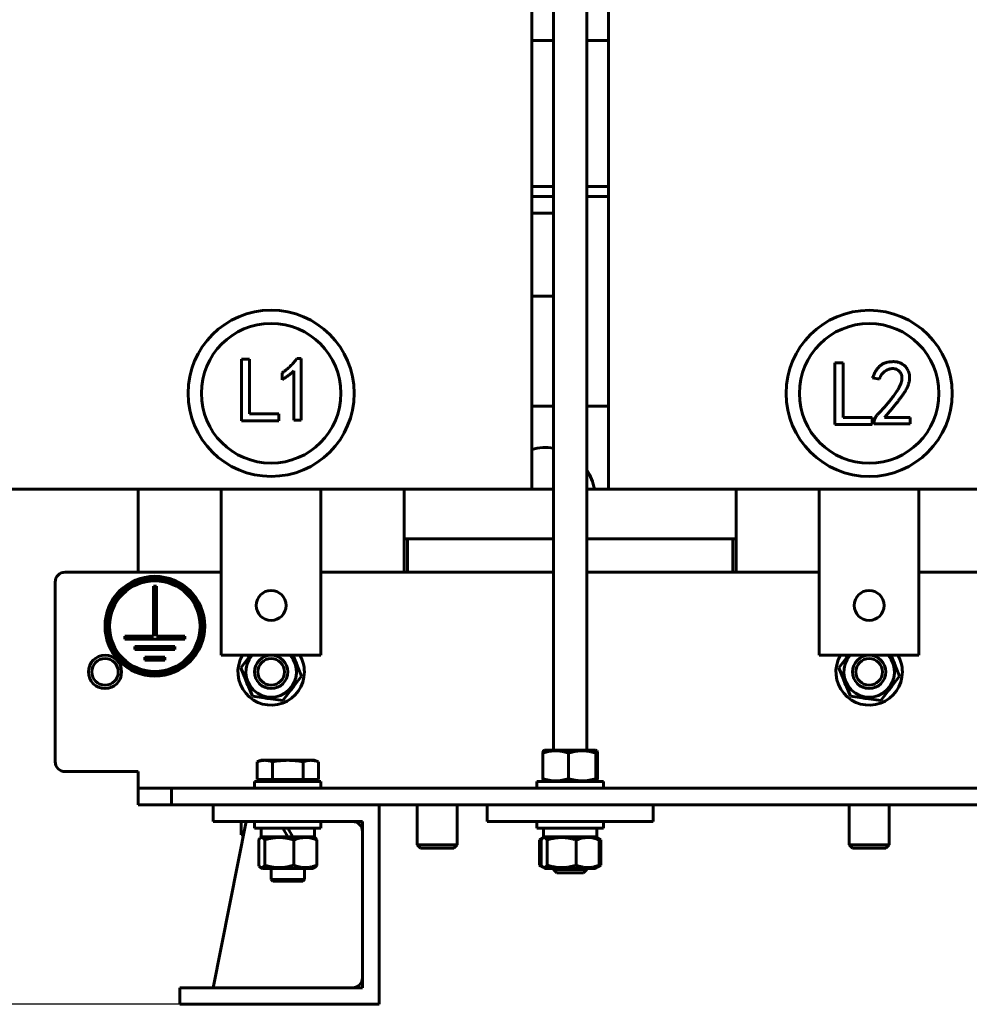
# Model space of a CAD drawing. Header units: millimetres. Extents: x 0 to 297, y 0 to 420.
# Tile 3 of 19: x 100 to 171, y 89 to 163. Entities that reach past the tile are written whole.
import ezdxf

# ---------------------------------------------------------------- set-up
doc = ezdxf.new("R2010")
doc.units = ezdxf.units.MM
doc.linetypes.add('K5LT_BASIC', pattern=[0])
doc.linetypes.add('K5LT_THIN', pattern=[0])
doc.layers.add('Системный слой', color=7, linetype='Continuous')
doc.styles.add('KDIMTEXTSTYLE', font='GOST_AU.SHX', dxfattribs={"width": 0.96, "oblique": 15, "height": 5})
doc.dimstyles.new('KDIMSTYLE (0.25)', dxfattribs={"dimtxt": 5, "dimasz": 1, "dimexe": 2, "dimexo": 0, "dimgap": 1, "dimtad": 1, "dimlfac": 4, "dimtxsty": 'KDIMTEXTSTYLE', "dimsah": 1, "dimcen": 0, "dimdle": 1, "dimadec": 0, "dimazin": 0, "dimtfac": 0.667, "dimtmove": 0, "dimatfit": 3, "dimfxl": 1, "dimtvp": 1, "dimtolj": 1, "dimtzin": 0, "dimarcsym": 0})

# ---------------------------------------------------------------- blocks, each defined once
blk = doc.blocks.new('U2')
at = {"layer": 'Системный слой', "color": 150, "linetype": 'K5LT_BASIC', "lineweight": 60, "true_color": 0x0080ff}
for p, q in [((102.967, 121.167), (114.717, 121.167)), ((122.217, 121.167), (139.717, 121.167)), ((142.217, 121.167), (159.717, 121.167)), ((167.217, 121.167), (184.717, 121.167)), ((187.217, 121.167), (204.717, 121.167)), ((212.217, 121.167), (223.967, 121.167))]:
    blk.add_line(p, q, dxfattribs=at)
blk = doc.blocks.new('U3')
at = {"layer": 'Системный слой', "color": 150, "linetype": 'K5LT_BASIC', "lineweight": 60, "true_color": 0x0080ff}
for p, q in [((110.967, 103.667), (114.092, 103.667)), ((126.592, 103.667), (200.342, 103.667)), ((212.842, 103.667), (215.967, 103.667))]:
    blk.add_line(p, q, dxfattribs=at)
blk = doc.blocks.new('U5')
at = {"layer": 'Системный слой', "color": 150, "linetype": 'K5LT_BASIC', "lineweight": 60, "true_color": 0x0080ff}
for p, q in [((143.078, 101.132), (143.145, 101.103)), ((143.145, 101.103), (143.211, 101.07)), ((143.211, 101.07), (143.277, 101.034))]:
    blk.add_line(p, q, dxfattribs=at)
blk = doc.blocks.new('U6')
at = {"layer": 'Системный слой', "color": 150, "linetype": 'K5LT_BASIC', "lineweight": 60, "true_color": 0x0080ff}
for p, q in [((138.723, 99.088), (138.658, 99.125)), ((138.789, 99.055), (138.723, 99.088)), ((138.856, 99.026), (138.789, 99.055))]:
    blk.add_line(p, q, dxfattribs=at)
blk = doc.blocks.new('U7')
at = {"layer": 'Системный слой', "color": 150, "linetype": 'K5LT_BASIC', "lineweight": 60, "true_color": 0x0080ff}
for p, q in [((143.145, 99.055), (143.078, 99.026)), ((143.211, 99.088), (143.145, 99.055)), ((143.277, 99.125), (143.211, 99.088))]:
    blk.add_line(p, q, dxfattribs=at)
blk = doc.blocks.new('U8')
at = {"layer": 'Системный слой', "color": 150, "linetype": 'K5LT_BASIC', "lineweight": 60, "true_color": 0x0080ff}
for p, q in [((138.658, 101.034), (138.724, 101.07)), ((138.724, 101.07), (138.79, 101.103)), ((138.79, 101.103), (138.856, 101.132))]:
    blk.add_line(p, q, dxfattribs=at)
blk = doc.blocks.new('U13')
at = {"layer": 'Системный слой', "color": 150, "linetype": 'K5LT_BASIC', "lineweight": 60, "true_color": 0x0080ff}
for p, q in [((118.467, 98.042), (119.717, 98.042)), ((119.717, 98.042), (120.967, 98.042))]:
    blk.add_line(p, q, dxfattribs=at)
blk = doc.blocks.new('U14')
at = {"layer": 'Системный слой', "color": 150, "linetype": 'K5LT_BASIC', "lineweight": 60, "true_color": 0x0080ff}
for p, q in [((119.717, 97.917), (118.592, 97.917)), ((120.842, 97.917), (119.717, 97.917))]:
    blk.add_line(p, q, dxfattribs=at)
blk = doc.blocks.new('U23')
at = {"layer": 'Системный слой', "color": 150, "linetype": 'K5LT_BASIC', "lineweight": 60, "true_color": 0x0080ff}
for p, q in [((119.717, 101.267), (117.705, 101.267)), ((121.73, 101.267), (120.092, 101.267))]:
    blk.add_line(p, q, dxfattribs=at)
blk = doc.blocks.new('U25')
at = {"layer": 'Системный слой', "color": 150, "linetype": 'K5LT_BASIC', "lineweight": 60, "true_color": 0x0080ff}
blk.add_line((128.467, 121.167), (128.467, 127.417), dxfattribs=at)
blk = doc.blocks.new('U26')
at = {"layer": 'Системный слой', "color": 150, "linetype": 'K5LT_BASIC', "lineweight": 60, "true_color": 0x0080ff}
blk.add_line((108.467, 127.417), (108.467, 121.167), dxfattribs=at)
blk = doc.blocks.new('U28')
at = {"layer": 'Системный слой', "color": 150, "linetype": 'K5LT_BASIC', "lineweight": 60, "true_color": 0x0080ff}
for p, q in [((139.717, 199.667), (139.717, 107.792)), ((139.717, 98.892), (139.717, 98.817))]:
    blk.add_line(p, q, dxfattribs=at)
blk = doc.blocks.new('U29')
at = {"layer": 'Системный слой', "color": 150, "linetype": 'K5LT_BASIC', "lineweight": 60, "true_color": 0x0080ff}
for p, q in [((142.217, 199.667), (142.217, 107.792)), ((142.217, 98.892), (142.217, 98.817))]:
    blk.add_line(p, q, dxfattribs=at)
blk = doc.blocks.new('U30')
at = {"layer": 'Системный слой', "color": 150, "linetype": 'K5LT_BASIC', "lineweight": 60, "true_color": 0x0080ff}
for p, q in [((139.717, 149.417), (138.092, 149.417)), ((143.842, 149.417), (142.217, 149.417)), ((184.717, 149.417), (183.092, 149.417)), ((188.842, 149.417), (187.217, 149.417))]:
    blk.add_line(p, q, dxfattribs=at)
blk = doc.blocks.new('U31')
at = {"layer": 'Системный слой', "color": 150, "linetype": 'K5LT_BASIC', "lineweight": 60, "true_color": 0x0080ff}
for p, q in [((139.717, 150.167), (138.092, 150.167)), ((143.842, 150.167), (142.217, 150.167)), ((184.717, 150.167), (183.092, 150.167)), ((188.842, 150.167), (187.217, 150.167))]:
    blk.add_line(p, q, dxfattribs=at)
blk = doc.blocks.new('U45')
at = {"layer": 'Системный слой', "color": 150, "linetype": 'K5LT_BASIC', "lineweight": 60, "true_color": 0x0080ff}
for p, q in [((138.092, 133.667), (139.717, 133.667)), ((142.217, 133.667), (143.842, 133.667)), ((183.092, 133.667), (184.717, 133.667)), ((187.217, 133.667), (188.842, 133.667))]:
    blk.add_line(p, q, dxfattribs=at)
blk = doc.blocks.new('U46')
at = {"layer": 'Системный слой', "color": 150, "linetype": 'K5LT_BASIC', "lineweight": 60, "true_color": 0x0080ff}
for start, end in [(80.40593, 105.46601), (9.59407, 33.55731)]:
    blk.add_arc((139.092, 126.792), 3.75, start, end, dxfattribs=at)
blk = doc.blocks.new('U56')
at = {"layer": 'Системный слой', "color": 150, "linetype": 'K5LT_BASIC', "lineweight": 60, "true_color": 0x0080ff}
for p, q in [((139.717, 127.417), (138.092, 127.417)), ((143.842, 127.417), (142.217, 127.417))]:
    blk.add_line(p, q, dxfattribs=at)
blk = doc.blocks.new('U57')
at = {"layer": 'Системный слой', "color": 150, "linetype": 'K5LT_BASIC', "lineweight": 60, "true_color": 0x0080ff}
for p, q in [((128.467, 123.667), (139.717, 123.667)), ((142.217, 123.667), (153.467, 123.667))]:
    blk.add_line(p, q, dxfattribs=at)
blk = doc.blocks.new('U58')
at = {"layer": 'Системный слой', "color": 150, "linetype": 'K5LT_BASIC', "lineweight": 60, "true_color": 0x0080ff}
for p, q in [((141.348, 98.892), (139.061, 98.892)), ((142.873, 98.892), (141.348, 98.892))]:
    blk.add_line(p, q, dxfattribs=at)
blk = doc.blocks.new('U59')
at = {"layer": 'Системный слой', "color": 150, "linetype": 'K5LT_BASIC', "lineweight": 60, "true_color": 0x0080ff}
for p, q in [((138.826, 99.059), (138.777, 99.125)), ((138.876, 99.007), (138.826, 99.059)), ((138.926, 98.97), (138.876, 99.007)), ((139.031, 98.948), (138.926, 98.97)), ((139.136, 99.004), (139.031, 98.948)), ((139.239, 99.125), (139.136, 99.004))]:
    blk.add_line(p, q, dxfattribs=at)
blk = doc.blocks.new('U60')
at = {"layer": 'Системный слой', "color": 150, "linetype": 'K5LT_BASIC', "lineweight": 60, "true_color": 0x0080ff}
for p, q in [((138.777, 101.034), (138.826, 101.099)), ((138.826, 101.099), (138.876, 101.152)), ((138.876, 101.152), (138.926, 101.189)), ((138.926, 101.189), (138.958, 101.204)), ((138.958, 101.204), (139.063, 101.202)), ((139.063, 101.202), (139.168, 101.124)), ((139.168, 101.124), (139.239, 101.034))]:
    blk.add_line(p, q, dxfattribs=at)
blk = doc.blocks.new('U62')
at = {"layer": 'Системный слой', "color": 150, "linetype": 'K5LT_BASIC', "lineweight": 60, "true_color": 0x0080ff}
blk.add_line((153.467, 127.417), (153.467, 121.167), dxfattribs=at)
blk = doc.blocks.new('U63')
at = {"layer": 'Системный слой', "color": 150, "linetype": 'K5LT_BASIC', "lineweight": 60, "true_color": 0x0080ff}
for start, end in [(141.60218, 148.63984), (15.86134, 28.63984), (195.86134, 208.63984), (315.86134, 328.63984), (255.86134, 259.19682)]:
    blk.add_arc((163.467, 113.667), 2.013, start, end, dxfattribs=at)
blk = doc.blocks.new('U64')
at = {"layer": 'Системный слой', "color": 150, "linetype": 'K5LT_BASIC', "lineweight": 60, "true_color": 0x0080ff}
for p, q in [((142.912, 105.593), (142.9, 105.65)), ((142.935, 105.51), (142.912, 105.593)), ((142.959, 105.472), (142.935, 105.51)), ((142.97, 105.473), (142.959, 105.472)), ((142.99, 105.501), (142.97, 105.473)), ((143.009, 105.562), (142.99, 105.501)), ((143.028, 105.65), (143.009, 105.562))]:
    blk.add_line(p, q, dxfattribs=at)
blk = doc.blocks.new('U65')
at = {"layer": 'Системный слой', "color": 150, "linetype": 'K5LT_BASIC', "lineweight": 60, "true_color": 0x0080ff}
for p, q in [((139.061, 107.792), (142.563, 107.792)), ((142.563, 107.792), (142.873, 107.792))]:
    blk.add_line(p, q, dxfattribs=at)
blk = doc.blocks.new('U66')
at = {"layer": 'Системный слой', "color": 150, "linetype": 'K5LT_BASIC', "lineweight": 60, "true_color": 0x0080ff}
for p, q in [((142.9, 107.559), (142.923, 107.661)), ((142.923, 107.661), (142.947, 107.723)), ((142.947, 107.723), (142.97, 107.736)), ((142.97, 107.736), (142.981, 107.725)), ((142.981, 107.725), (143, 107.678)), ((143, 107.678), (143.019, 107.602)), ((143.019, 107.602), (143.028, 107.559))]:
    blk.add_line(p, q, dxfattribs=at)
blk = doc.blocks.new('U70')
at = {"layer": 'Системный слой', "color": 150, "linetype": 'K5LT_BASIC', "lineweight": 60, "true_color": 0x0080ff}
for p, q in [((139.717, 161.167), (138.092, 161.167)), ((143.842, 161.167), (142.217, 161.167)), ((184.717, 161.167), (183.092, 161.167)), ((188.842, 161.167), (187.217, 161.167))]:
    blk.add_line(p, q, dxfattribs=at)
blk = doc.blocks.new('U74')
at = {"layer": 'Системный слой', "color": 150, "linetype": 'K5LT_BASIC', "lineweight": 60, "true_color": 0x0080ff}
for p, q in [((139.717, 123.667), (128.717, 123.667)), ((153.217, 123.667), (142.217, 123.667))]:
    blk.add_line(p, q, dxfattribs=at)
blk = doc.blocks.new('U84')
at = {"layer": 'Системный слой', "color": 150, "linetype": 'K5LT_BASIC', "lineweight": 60, "true_color": 0x0080ff}
for start, end in [(141.60218, 148.63984), (15.86134, 28.63984), (195.86134, 208.63984), (315.86134, 328.63984), (255.86134, 259.19682)]:
    blk.add_arc((118.467, 113.667), 2.013, start, end, dxfattribs=at)
blk = doc.blocks.new('U90')
at = {"layer": 'Системный слой', "color": 150, "linetype": 'K5LT_BASIC', "lineweight": 60, "true_color": 0x0080ff}
for p, q in [((120.091, 98.892), (117.811, 98.892)), ((121.623, 98.892), (120.091, 98.892))]:
    blk.add_line(p, q, dxfattribs=at)
blk = doc.blocks.new('U91')
at = {"layer": 'Системный слой', "color": 150, "linetype": 'K5LT_BASIC', "lineweight": 60, "true_color": 0x0080ff}
for p, q in [((117.578, 99.059), (117.53, 99.125)), ((117.628, 99.006), (117.578, 99.059)), ((117.678, 98.969), (117.628, 99.006)), ((117.78, 98.948), (117.678, 98.969)), ((117.883, 99.005), (117.78, 98.948)), ((117.982, 99.125), (117.883, 99.005))]:
    blk.add_line(p, q, dxfattribs=at)
blk = doc.blocks.new('U92')
at = {"layer": 'Системный слой', "color": 150, "linetype": 'K5LT_BASIC', "lineweight": 60, "true_color": 0x0080ff}
for p, q in [((117.53, 101.034), (117.578, 101.1)), ((117.578, 101.1), (117.628, 101.153)), ((117.628, 101.153), (117.678, 101.19)), ((117.678, 101.19), (117.718, 101.207)), ((117.718, 101.207), (117.821, 101.197)), ((117.821, 101.197), (117.923, 101.113)), ((117.923, 101.113), (117.982, 101.034))]:
    blk.add_line(p, q, dxfattribs=at)
blk = doc.blocks.new('U98')
at = {"layer": 'Системный слой', "color": 150, "linetype": 'K5LT_BASIC', "lineweight": 60, "true_color": 0x0080ff}
for start, end in [(150, 0), (0, 30)]:
    blk.add_arc((163.467, 113.667), 2.5, start, end, dxfattribs=at)
blk = doc.blocks.new('U106')
at = {"layer": 'Системный слой', "color": 150, "linetype": 'K5LT_BASIC', "lineweight": 60, "true_color": 0x0080ff}
for start, end in [(150, 0), (0, 30)]:
    blk.add_arc((118.467, 113.667), 2.5, start, end, dxfattribs=at)
blk = doc.blocks.new('KDIMARROW_01')
at = {"layer": 'Системный слой'}
blk.add_hatch(color=0, dxfattribs=at).paths.add_polyline_path([(-5, -0.658), (0, 0), (-5, 0.658), (-4.5, 0)])
at = {"layer": 'Системный слой', "color": 0, "linetype": 'K5LT_THIN', "lineweight": 18}
for p, q in [((-4.5, 0), (-5, 0.658)), ((-5, 0.658), (0, 0)), ((0, 0), (-5, -0.658)), ((-5, -0.658), (-4.5, 0)), ((0, 0), (-1, 0))]:
    blk.add_line(p, q, dxfattribs=at)

msp = doc.modelspace()

# ---------------------------------------------------------------- linework, layer by layer
at = {"layer": 'Системный слой', "color": 150, "linetype": 'K5LT_BASIC', "lineweight": 60, "true_color": 0x0080ff}
for p, q in [((138.0921, 192.4168), (138.0921, 127.4168)), ((143.8421, 127.4168), (143.8421, 192.4168)), ((138.0921, 148.1668), (139.7171, 148.1668)), ((138.0921, 141.9168), (139.7171, 141.9168)), ((116.2261, 132.564), (116.2261, 137.187)), ((116.2261, 137.187), (116.8479, 137.187)), ((116.8479, 137.187), (116.8479, 133.0777)), ((120.4003, 137.2411), (120.7247, 137.2411)), ((120.7247, 137.2411), (120.7247, 132.5911)), ((120.184, 132.5911), (120.184, 136.3219)), ((160.8942, 136.9105), (161.516, 136.9105)), ((160.8942, 132.2876), (160.8942, 136.9105)), ((161.516, 136.9105), (161.516, 132.8012)), ((119.2918, 135.646), (119.2918, 136.1597)), ((164.2411, 135.694), (163.7274, 135.7751)), ((119.0377, 132.564), (116.2261, 132.564)), ((116.8479, 133.0777), (119.0377, 133.0777)), ((119.0377, 133.0777), (119.0377, 132.564)), ((120.7247, 132.5911), (120.184, 132.5911)), ((161.516, 132.8012), (163.7058, 132.8012)), ((163.7058, 132.8012), (163.7058, 132.2876)), ((164.6196, 132.8012), (166.5661, 132.8012)), ((166.5661, 132.8012), (166.5661, 132.3146)), ((163.7058, 132.2876), (160.8942, 132.2876)), ((163.8356, 132.3146), (163.8356, 132.4227)), ((166.5661, 132.3146), (163.8356, 132.3146)), ((106.0921, 127.4168), (98.8421, 127.4168)), ((106.0921, 127.4168), (130.8421, 127.4168)), ((114.7171, 127.4168), (114.7171, 114.9168)), ((122.2171, 127.4168), (114.7171, 127.4168)), ((122.2171, 114.9168), (122.2171, 127.4168)), ((128.4671, 127.4168), (128.4671, 123.6668)), ((138.0921, 127.4168), (130.8421, 127.4168)), ((151.0921, 127.4168), (143.8421, 127.4168)), ((151.0921, 127.4168), (175.8421, 127.4168)), ((153.4671, 123.6668), (153.4671, 127.4168)), ((159.7171, 127.4168), (159.7171, 114.9168)), ((167.2171, 127.4168), (159.7171, 127.4168)), ((167.2171, 114.9168), (167.2171, 127.4168)), ((128.7171, 123.6668), (128.7171, 121.1668)), ((153.2171, 121.1668), (153.2171, 123.6668)), ((102.2171, 106.9168), (102.2171, 120.4168)), ((109.8296, 120.106), (109.6046, 120.106)), ((109.6046, 120.106), (109.6046, 116.356)), ((109.8296, 116.356), (109.8296, 120.106)), ((109.6046, 116.356), (107.4671, 116.356)), ((107.4671, 116.356), (107.4671, 116.131)), ((111.9671, 116.356), (109.8296, 116.356)), ((111.9671, 116.131), (111.9671, 116.356)), ((107.4671, 116.131), (111.9671, 116.131)), ((111.2172, 115.5685), (108.2171, 115.5685)), ((108.2171, 115.5685), (108.2171, 115.3435)), ((111.2172, 115.3435), (111.2172, 115.5685)), ((108.2171, 115.3435), (111.2172, 115.3435)), ((114.7171, 114.9168), (122.2171, 114.9168)), ((116.9055, 114.9168), (116.1788, 113.9782)), ((120.7554, 113.3554), (120.1166, 114.9168)), ((159.7171, 114.9168), (167.2171, 114.9168)), ((161.9055, 114.9168), (161.1788, 113.9782)), ((165.7554, 113.3554), (165.1166, 114.9168)), ((110.4672, 114.781), (108.9671, 114.781)), ((108.9671, 114.781), (108.9671, 114.556)), ((108.9671, 114.556), (110.4672, 114.556)), ((110.4672, 114.556), (110.4672, 114.781)), ((116.1788, 113.9782), (117.0533, 111.8408)), ((119.3416, 111.5294), (120.7554, 113.3554)), ((161.1788, 113.9782), (162.0533, 111.8408)), ((164.3416, 111.5294), (165.7554, 113.3554)), ((117.0533, 111.8408), (119.3416, 111.5294)), ((162.0533, 111.8408), (164.3416, 111.5294)), ((118.0899, 111.69), (118.0899, 111.6997)), ((163.0899, 111.69), (163.0899, 111.6997)), ((138.9066, 107.559), (138.9066, 105.6496)), ((139.0609, 107.7918), (138.964, 107.7359)), ((140.8399, 107.559), (140.8399, 105.6496)), ((142.8734, 107.7918), (142.9703, 107.7359)), ((142.9005, 107.559), (142.9005, 105.6496)), ((143.0277, 107.559), (143.0277, 105.6496)), ((117.7172, 107.0168), (117.4077, 106.9042)), ((117.4077, 105.5668), (117.4077, 106.9042)), ((117.7171, 107.0168), (117.9851, 107.0168)), ((117.9851, 107.0168), (119.7171, 107.0168)), ((118.5624, 105.5668), (118.5624, 106.9042)), ((119.7171, 107.0168), (121.4492, 107.0168)), ((120.8718, 105.5668), (120.8718, 106.9042)), ((121.4492, 107.0168), (121.7171, 107.0168)), ((121.7171, 107.0168), (122.0265, 106.9042)), ((122.0265, 105.5668), (122.0265, 106.9042)), ((102.9671, 106.1668), (108.4671, 106.1668)), ((108.4671, 105.1668), (108.4671, 106.1668)), ((108.4671, 104.9168), (108.4671, 105.1668)), ((117.2171, 104.9168), (117.2171, 105.4168)), ((117.2171, 105.4168), (122.2171, 105.4168)), ((118.5624, 105.5668), (117.4077, 105.5668)), ((117.9084, 105.4168), (117.7584, 105.5668)), ((120.8718, 105.5668), (118.5624, 105.5668)), ((122.0265, 105.5668), (120.8718, 105.5668)), ((121.5259, 105.4168), (121.6759, 105.5668)), ((122.2171, 104.9168), (122.2171, 105.4168)), ((138.4671, 104.9168), (138.4671, 105.4168)), ((138.4671, 105.4168), (143.4671, 105.4168)), ((139.0609, 105.4168), (138.9641, 105.4727)), ((142.8734, 105.4168), (142.9702, 105.4727)), ((143.4671, 104.9168), (143.4671, 105.4168)), ((108.4671, 104.9168), (110.9671, 104.9168)), ((108.4671, 103.6668), (108.4671, 104.9168)), ((110.9671, 104.9168), (110.9671, 103.6668)), ((110.9671, 104.9168), (215.9671, 104.9168)), ((110.9671, 103.6668), (108.4671, 103.6668)), ((114.0921, 102.4168), (114.0921, 103.6668)), ((114.0921, 103.6668), (126.5921, 103.6668)), ((126.5921, 88.6668), (126.5921, 103.6668)), ((129.4671, 100.6668), (129.4671, 103.6668)), ((132.4671, 100.6668), (132.4671, 103.6668)), ((134.7171, 103.6668), (147.2171, 103.6668)), ((134.7171, 103.6668), (134.7171, 102.4168)), ((147.2171, 103.6668), (147.2171, 102.4168)), ((161.9671, 100.6668), (161.9671, 103.6668)), ((164.9671, 100.6668), (164.9671, 103.6668)), ((125.3421, 102.4168), (114.0921, 102.4168)), ((114.0921, 89.9168), (116.5921, 102.4168)), ((116.2171, 101.4168), (116.2171, 102.4168)), ((117.2171, 102.4168), (117.2171, 101.9168)), ((122.2171, 102.4168), (122.2171, 101.9168)), ((125.3421, 89.9168), (125.3421, 102.4168)), ((134.7171, 102.4168), (147.2171, 102.4168)), ((138.4671, 102.4168), (138.4671, 101.9168)), ((143.4671, 102.4168), (143.4671, 101.9168)), ((122.2171, 101.9168), (117.2171, 101.9168)), ((117.7046, 101.9168), (117.7046, 101.2668)), ((119.7171, 101.2668), (119.3419, 101.9168)), ((119.7171, 101.9168), (120.0924, 101.2668)), ((121.7296, 101.9168), (121.7296, 101.2668)), ((143.4671, 101.9168), (138.4671, 101.9168)), ((138.9546, 101.9168), (138.9546, 101.2668)), ((142.9796, 101.9168), (142.9796, 101.2668)), ((116.3921, 101.4168), (116.2171, 101.4168)), ((117.5295, 99.1246), (117.5295, 101.034)), ((117.8109, 101.2668), (117.6775, 101.1898)), ((117.9824, 99.1246), (117.9824, 101.034)), ((120.0924, 101.2668), (119.7171, 101.2668)), ((120.17, 99.1246), (120.17, 101.034)), ((121.6234, 101.2668), (121.7568, 101.1898)), ((121.9048, 99.1246), (121.9048, 101.034)), ((138.9259, 101.1889), (138.6577, 101.034)), ((138.6577, 99.1246), (138.6577, 101.034)), ((138.7766, 99.1246), (138.7766, 101.034)), ((139.0609, 101.2668), (138.9258, 101.1888)), ((142.9796, 101.2668), (138.9546, 101.2668)), ((139.2386, 99.1246), (139.2386, 101.034)), ((141.4291, 99.1246), (141.4291, 101.034)), ((142.8734, 101.2668), (143.0084, 101.1888)), ((143.0084, 101.1889), (143.2765, 101.034)), ((143.1577, 99.1246), (143.1577, 101.034)), ((143.2765, 99.1246), (143.2765, 101.034)), ((129.7171, 100.4168), (129.4671, 100.6668)), ((129.4671, 100.6668), (132.4671, 100.6668)), ((132.2171, 100.4168), (129.7171, 100.4168)), ((132.2171, 100.4168), (132.4671, 100.6668)), ((162.2171, 100.4168), (161.9671, 100.6668)), ((161.9671, 100.6668), (164.9671, 100.6668)), ((164.7171, 100.4168), (162.2171, 100.4168)), ((164.7171, 100.4168), (164.9671, 100.6668)), ((117.8109, 98.8918), (117.6775, 98.9688)), ((118.4671, 98.0418), (118.4671, 98.8918)), ((120.9671, 98.0418), (120.9671, 98.8918)), ((121.6234, 98.8918), (121.7568, 98.9688)), ((138.9259, 98.9698), (138.6577, 99.1246)), ((139.0609, 98.8918), (138.9258, 98.9698)), ((139.9671, 98.5668), (139.7171, 98.8168)), ((139.7171, 98.8168), (139.7338, 98.8168)), ((139.7338, 98.8168), (142.2171, 98.8168)), ((141.9671, 98.5668), (139.9671, 98.5668)), ((141.9671, 98.5668), (142.2171, 98.8168)), ((142.8734, 98.8918), (143.0085, 98.9698)), ((143.0084, 98.9698), (143.2765, 99.1246)), ((118.5921, 97.9168), (118.4671, 98.0418)), ((120.8421, 97.9168), (120.9671, 98.0418)), ((111.5921, 89.9168), (125.3421, 89.9168)), ((111.5921, 88.6668), (111.5921, 89.9168)), ((126.5921, 88.6668), (111.5921, 88.6668))]:
    msp.add_line(p, q, dxfattribs=at)
for centre, radius in [((118.4663, 134.6217), 6.25), ((163.4696, 134.6172), 6.25), ((118.4663, 134.6217), 5.25), ((163.4696, 134.6172), 5.25), ((109.7171, 117.106), 3.75), ((109.7171, 117.106), 3.5625), ((109.7171, 117.106), 3.4125), ((118.4671, 118.6668), 1.125), ((163.4671, 118.6668), 1.125), ((105.9671, 113.6668), 1.25), ((118.4671, 113.6668), 1.25), ((163.4671, 113.6668), 1.25), ((118.4671, 113.6668), 1), ((163.4671, 113.6668), 1)]:
    msp.add_circle(centre, radius, dxfattribs=at)
for centre, radius, start, end in [((102.9671, 120.4168), 0.75, 90, 180), ((118.4671, 113.6668), 1.9062, 139.02439, 40.97561), ((163.4671, 113.6668), 1.9062, 139.02439, 40.97561), ((105.9671, 113.6668), 1, 90, 0), ((105.9671, 113.6668), 1, 0, 90), ((118.4671, 113.6668), 2.0125, 259.196824, 268.639838), ((163.4671, 113.6668), 2.0125, 259.196824, 268.639838), ((102.9671, 106.9168), 0.75, 180, 270), ((124.5921, 101.6668), 0.75, 0, 90), ((124.5921, 90.6668), 0.75, 270, 0)]:
    msp.add_arc(centre, radius, start, end, dxfattribs=at)
for points, knots in [([(119.2918, 136.1597), (119.3473, 136.1981), (119.4576, 136.2745), (119.614, 136.3987), (119.7653, 136.5252), (119.9068, 136.6591), (120.043, 136.7959), (120.1694, 136.9394), (120.2898, 137.0868), (120.3634, 137.1896), (120.4003, 137.2411)], [0, 0, 0, 0, 0.1300658, 0.2583133, 0.3846949, 0.5098007, 0.6334788, 0.7564596, 0.8780744, 1, 1, 1, 1]), ([(165.0792, 136.9916), (165.1232, 136.9952), (165.2088, 137.002), (165.3343, 137.0033), (165.4527, 136.9951), (165.5662, 136.9796), (165.6771, 136.9521), (165.7881, 136.9115), (165.9005, 136.8567), (166.014, 136.7894), (166.1253, 136.707), (166.226, 136.6035), (166.3149, 136.4808), (166.3943, 136.3419), (166.4584, 136.1858), (166.4969, 136.0119), (166.511, 135.8233), (166.5033, 135.6569), (166.4844, 135.5161), (166.4578, 135.4036), (166.4196, 135.2865), (166.3747, 135.1629), (166.3149, 135.0359), (166.2477, 134.9026), (166.1673, 134.7655), (166.0944, 134.6471), (166.0282, 134.5485), (165.9729, 134.468), (165.9124, 134.3821), (165.8445, 134.2921), (165.7728, 134.196), (165.6957, 134.0947), (165.6125, 133.9889), (165.5241, 133.8773), (165.4302, 133.7603), (165.3304, 133.6385), (165.2246, 133.5122), (165.1145, 133.3797), (164.9989, 133.2421), (164.8775, 133.0995), (164.75, 132.9525), (164.6636, 132.8523), (164.6196, 132.8012)], [0, 0, 0, 0, 0.0231066, 0.0449378, 0.0655931, 0.085179, 0.1047905, 0.1252321, 0.146947, 0.1701294, 0.1941955, 0.2191421, 0.2453748, 0.2732971, 0.3026794, 0.3333104, 0.3660738, 0.4013869, 0.4202566, 0.4403369, 0.4617676, 0.484702, 0.5090853, 0.5351729, 0.5627921, 0.5922081, 0.6079503, 0.6249052, 0.6433192, 0.6629144, 0.6838717, 0.7060522, 0.7295644, 0.7543029, 0.7805141, 0.8080636, 0.8367079, 0.8667163, 0.8982007, 0.9307825, 0.9647093, 1, 1, 1, 1]), ([(120.184, 136.3219), (120.1224, 136.2628), (119.9956, 136.1411), (119.7822, 135.972), (119.5471, 135.8043), (119.3786, 135.6998), (119.2918, 135.646)], [0, 0, 0, 0, 0.2279817, 0.4698264, 0.7271404, 1, 1, 1, 1]), ([(163.7274, 135.7751), (163.7456, 135.8253), (163.7808, 135.9232), (163.8416, 136.0625), (163.9044, 136.1921), (163.9709, 136.3113), (164.0425, 136.4192), (164.1176, 136.5167), (164.1965, 136.604), (164.2794, 136.6808), (164.3661, 136.7486), (164.4573, 136.8073), (164.5516, 136.8586), (164.6496, 136.9022), (164.7514, 136.9373), (164.8575, 136.9628), (164.9668, 136.9826), (165.0414, 136.9886), (165.0792, 136.9916)], [0, 0, 0, 0, 0.082418, 0.1603497, 0.2342482, 0.3045452, 0.3706461, 0.4337613, 0.4942528, 0.5518037, 0.6079209, 0.6637471, 0.7187966, 0.7734135, 0.8289231, 0.8846043, 0.9415582, 1, 1, 1, 1]), ([(163.8356, 132.4227), (163.8388, 132.4562), (163.8453, 132.5228), (163.8682, 132.6207), (163.9003, 132.7163), (163.9425, 132.8095), (163.9947, 132.9005), (164.0589, 132.9871), (164.1305, 133.0734), (164.2162, 133.1549), (164.3086, 133.2416), (164.4043, 133.3409), (164.508, 133.4493), (164.6154, 133.5714), (164.7311, 133.7029), (164.8507, 133.8476), (164.9769, 134.0027), (165.1063, 134.1654), (165.2331, 134.3289), (165.35, 134.4872), (165.4563, 134.6351), (165.5511, 134.773), (165.6319, 134.9026), (165.7022, 135.0217), (165.7621, 135.1302), (165.8219, 135.2598), (165.8783, 135.4093), (165.9226, 135.5791), (165.9427, 135.7362), (165.9348, 135.8806), (165.9037, 136.0124), (165.8495, 136.132), (165.7734, 136.2397), (165.6761, 136.3316), (165.5652, 136.4073), (165.4417, 136.4582), (165.3097, 136.4839), (165.1715, 136.4815), (165.0322, 136.4568), (164.8935, 136.4138), (164.7598, 136.3471), (164.6287, 136.264), (164.5073, 136.1569), (164.4006, 136.025), (164.3099, 135.869), (164.2646, 135.7537), (164.2411, 135.694)], [0, 0, 0, 0, 0.0155287, 0.0308642, 0.04632, 0.0620533, 0.0780793, 0.0946407, 0.1118158, 0.1298049, 0.1492158, 0.1703673, 0.1934894, 0.2184957, 0.245488, 0.2743887, 0.3051868, 0.3378863, 0.3704218, 0.4007344, 0.4288022, 0.4545463, 0.4780315, 0.4993181, 0.5184278, 0.535259, 0.5652147, 0.5921015, 0.6161602, 0.6380887, 0.6585443, 0.6783481, 0.6983685, 0.7190874, 0.7398698, 0.7600558, 0.7803153, 0.8015928, 0.8234931, 0.8454849, 0.8684476, 0.8923113, 0.9169977, 0.9428597, 0.9703611, 1, 1, 1, 1]), ([(138.9066, 107.559), (139.0183, 107.5976), (139.1906, 107.6493), (139.4057, 107.695), (139.5501, 107.7174), (139.6772, 107.7309), (139.7853, 107.7368), (139.8938, 107.7383), (140.0021, 107.7354), (140.1305, 107.7252), (140.2566, 107.7088), (140.4185, 107.68), (140.6139, 107.6325), (140.7657, 107.5846), (140.8399, 107.559)], [0, 0, 0, 0, 2.6448212, 4.0488835, 5.0105795, 5.9916326, 6.9849905, 7.4978502, 8.4818522, 9.4652878, 10.4342862, 11.3734047, 13.2001217, 15, 15, 15, 15]), ([(138.9641, 107.7359), (138.9606, 107.7339), (138.9536, 107.7264), (138.9406, 107.6999), (138.9249, 107.6481), (138.9127, 107.5914), (138.9066, 107.559)], [0, 0, 0, 0, 1.2411904, 2.5071177, 4.7048268, 7, 7, 7, 7]), ([(140.8399, 107.559), (140.9581, 107.5973), (141.119, 107.6427), (141.3247, 107.6858), (141.4544, 107.7077), (141.588, 107.7244), (141.7271, 107.7352), (141.8668, 107.7389), (142.0066, 107.7354), (142.1426, 107.7254), (142.2765, 107.7091), (142.4484, 107.6806), (142.6571, 107.6332), (142.8203, 107.585), (142.9005, 107.559)], [0, 0, 0, 0, 2.647855, 3.5668999, 4.5072805, 5.4765592, 6.4676551, 7.5141628, 8.4876086, 9.4762793, 10.4385898, 11.3725017, 13.1981603, 15, 15, 15, 15]), ([(117.4077, 106.9042), (117.504, 106.9392), (117.6002, 106.9677), (117.7926, 107.0065), (117.8889, 107.0168), (117.9851, 107.0168)], [0.0000002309, 0.0000002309, 0.0000002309, 0.0000002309, 0.002309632, 0.002309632, 0.0046190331, 0.0046190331, 0.0046190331, 0.0046190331]), ([(117.9851, 107.0168), (118.0813, 107.0168), (118.1775, 107.0065), (118.37, 106.9677), (118.4662, 106.9392), (118.5624, 106.9042)], [0.0046190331, 0.0046190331, 0.0046190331, 0.0046190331, 0.0069284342, 0.0069284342, 0.0092378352, 0.0092378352, 0.0092378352, 0.0092378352]), ([(118.5624, 106.9042), (118.7536, 106.939), (118.9469, 106.9676), (119.3323, 107.0065), (119.5248, 107.0168), (119.7171, 107.0168)], [0.0078571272, 0.0078571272, 0.0078571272, 0.0078571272, 0.0101848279, 0.0101848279, 0.0125125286, 0.0125125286, 0.0125125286, 0.0125125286]), ([(119.7171, 107.0168), (119.91, 107.0168), (120.1026, 107.0065), (120.4875, 106.9676), (120.6799, 106.9391), (120.8718, 106.9042)], [0.0125125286, 0.0125125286, 0.0125125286, 0.0125125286, 0.0148469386, 0.0148469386, 0.0171813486, 0.0171813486, 0.0171813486, 0.0171813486]), ([(120.8718, 106.9042), (120.9681, 106.9392), (121.0643, 106.9677), (121.2567, 107.0065), (121.353, 107.0168), (121.4492, 107.0168)], [0.0000002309, 0.0000002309, 0.0000002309, 0.0000002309, 0.002309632, 0.002309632, 0.0046190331, 0.0046190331, 0.0046190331, 0.0046190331]), ([(121.4492, 107.0168), (121.5454, 107.0168), (121.6416, 107.0065), (121.8341, 106.9677), (121.9303, 106.9392), (122.0265, 106.9042)], [0.0046190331, 0.0046190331, 0.0046190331, 0.0046190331, 0.0069284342, 0.0069284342, 0.0092378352, 0.0092378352, 0.0092378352, 0.0092378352]), ([(140.8399, 105.6496), (140.6837, 105.5957), (140.5254, 105.5508), (140.2025, 105.4882), (140.0369, 105.4709), (139.7101, 105.4709), (139.5478, 105.4877), (139.2249, 105.5499), (139.0638, 105.5953), (138.9066, 105.6496)], [0.0034215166, 0.0034215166, 0.0034215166, 0.0034215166, 0.0057525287, 0.0057525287, 0.0080835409, 0.0080835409, 0.0104145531, 0.0104145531, 0.0127455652, 0.0127455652, 0.0127455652, 0.0127455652]), ([(138.9066, 105.6496), (138.917, 105.5951), (138.9274, 105.5503), (138.9466, 105.4939), (138.9553, 105.4778), (138.9641, 105.4727)], [0.0000002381, 0.0000002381, 0.0000002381, 0.0000002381, 0.0023326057, 0.0023326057, 0.0042351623, 0.0042351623, 0.0042351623, 0.0042351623]), ([(142.9005, 105.6496), (142.7323, 105.5951), (142.5628, 105.5503), (142.2204, 105.4881), (142.0474, 105.4711), (141.7846, 105.4709), (141.6966, 105.475), (141.5225, 105.4913), (141.436, 105.5034), (141.1782, 105.5501), (141.0084, 105.5951), (140.8399, 105.6496)], [0.0000002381, 0.0000002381, 0.0000002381, 0.0000002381, 0.0023326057, 0.0023326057, 0.0046649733, 0.0046649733, 0.0058311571, 0.0058311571, 0.006997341, 0.006997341, 0.0093297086, 0.0093297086, 0.0093297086, 0.0093297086]), ([(117.9824, 101.034), (118.1079, 101.0723), (118.2788, 101.1177), (118.4971, 101.1608), (118.6348, 101.1827), (118.7767, 101.1994), (118.9243, 101.2102), (119.0726, 101.2139), (119.2211, 101.2104), (119.3655, 101.2004), (119.5076, 101.1841), (119.6901, 101.1556), (119.9117, 101.1082), (120.0849, 101.06), (120.17, 101.034)], [0, 0, 0, 0, 2.647855, 3.5668999, 4.5072805, 5.4765592, 6.4676551, 7.5141628, 8.4876086, 9.4762793, 10.4385898, 11.3725017, 13.1981603, 15, 15, 15, 15]), ([(120.17, 101.034), (120.3117, 101.0885), (120.4543, 101.1333), (120.7426, 101.1955), (120.8883, 101.2125), (121.1095, 101.2127), (121.1836, 101.2086), (121.3301, 101.1923), (121.4029, 101.1802), (121.62, 101.1335), (121.763, 101.0885), (121.9048, 101.034)], [0.0000002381, 0.0000002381, 0.0000002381, 0.0000002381, 0.0023326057, 0.0023326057, 0.0046649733, 0.0046649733, 0.0058311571, 0.0058311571, 0.006997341, 0.006997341, 0.0093297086, 0.0093297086, 0.0093297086, 0.0093297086]), ([(121.9048, 101.034), (121.8681, 101.0879), (121.8311, 101.1328), (121.7812, 101.1741), (121.769, 101.1827), (121.7567, 101.1897)], [0.0034215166, 0.0034215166, 0.0034215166, 0.0034215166, 0.0057525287, 0.0057525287, 0.0064975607, 0.0064975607, 0.0064975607, 0.0064975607]), ([(139.2386, 101.034), (139.3642, 101.0723), (139.5353, 101.1177), (139.7539, 101.1608), (139.8918, 101.1827), (140.0339, 101.1994), (140.1817, 101.2102), (140.3302, 101.2139), (140.4789, 101.2104), (140.6235, 101.2004), (140.7658, 101.1841), (140.9486, 101.1556), (141.1704, 101.1082), (141.3439, 101.06), (141.4291, 101.034)], [0, 0, 0, 0, 2.647855, 3.5668999, 4.5072805, 5.4765592, 6.4676551, 7.5141628, 8.4876086, 9.4762793, 10.4385898, 11.3725017, 13.1981603, 15, 15, 15, 15]), ([(141.4291, 101.034), (141.5703, 101.0885), (141.7124, 101.1333), (141.9997, 101.1955), (142.1448, 101.2125), (142.3652, 101.2127), (142.4391, 101.2086), (142.5851, 101.1923), (142.6576, 101.1802), (142.8739, 101.1335), (143.0164, 101.0885), (143.1577, 101.034)], [0.0000002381, 0.0000002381, 0.0000002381, 0.0000002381, 0.0023326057, 0.0023326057, 0.0046649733, 0.0046649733, 0.0058311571, 0.0058311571, 0.006997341, 0.006997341, 0.0093297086, 0.0093297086, 0.0093297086, 0.0093297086]), ([(143.1577, 101.034), (143.1204, 101.0879), (143.0825, 101.1328), (143.0322, 101.1737), (143.0203, 101.1819), (143.0084, 101.1888)], [0.0034215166, 0.0034215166, 0.0034215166, 0.0034215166, 0.0057525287, 0.0057525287, 0.006464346, 0.006464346, 0.006464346, 0.006464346]), ([(120.17, 99.1246), (120.0446, 99.0863), (119.8737, 99.0409), (119.6554, 98.9978), (119.5177, 98.9759), (119.3758, 98.9592), (119.2282, 98.9484), (119.0799, 98.9447), (118.9314, 98.9482), (118.787, 98.9582), (118.6449, 98.9745), (118.4624, 99.003), (118.2408, 99.0504), (118.0676, 99.0986), (117.9824, 99.1246)], [0, 0, 0, 0, 2.647855, 3.5668999, 4.5072805, 5.4765592, 6.4676551, 7.5141628, 8.4876086, 9.4762793, 10.4385898, 11.3725017, 13.1981603, 15, 15, 15, 15]), ([(121.9048, 99.1246), (121.8052, 99.0863), (121.6698, 99.0409), (121.4967, 98.9978), (121.3875, 98.9759), (121.2749, 98.9592), (121.1579, 98.9484), (121.0403, 98.9447), (120.9225, 98.9482), (120.8081, 98.9582), (120.6954, 98.9745), (120.5506, 99.003), (120.3749, 99.0504), (120.2376, 99.0986), (120.17, 99.1246)], [0, 0, 0, 0, 2.647855, 3.5668999, 4.5072805, 5.4765592, 6.4676551, 7.5141628, 8.4876086, 9.4762793, 10.4385898, 11.3725017, 13.1981603, 15, 15, 15, 15]), ([(121.7567, 98.9688), (121.7904, 98.9882), (121.84, 99.0349), (121.8885, 99.1007), (121.9048, 99.1246)], [0, 0, 0, 0, 3.3213637, 5, 5, 5, 5]), ([(141.4291, 99.1246), (141.3035, 99.0863), (141.1324, 99.0409), (140.9138, 98.9978), (140.7759, 98.9759), (140.6338, 98.9592), (140.486, 98.9484), (140.3375, 98.9447), (140.1888, 98.9482), (140.0442, 98.9582), (139.9019, 98.9745), (139.7191, 99.003), (139.4973, 99.0504), (139.3238, 99.0986), (139.2386, 99.1246)], [0, 0, 0, 0, 2.647855, 3.5668999, 4.5072805, 5.4765592, 6.4676551, 7.5141628, 8.4876086, 9.4762793, 10.4385898, 11.3725017, 13.1981603, 15, 15, 15, 15]), ([(143.1577, 99.1246), (143.0585, 99.0863), (142.9236, 99.0409), (142.7511, 98.9978), (142.6422, 98.9759), (142.5301, 98.9592), (142.4135, 98.9484), (142.2963, 98.9447), (142.179, 98.9482), (142.0649, 98.9582), (141.9526, 98.9745), (141.8084, 99.003), (141.6333, 99.0504), (141.4964, 99.0986), (141.4291, 99.1246)], [0, 0, 0, 0, 2.647855, 3.5668999, 4.5072805, 5.4765592, 6.4676551, 7.5141628, 8.4876086, 9.4762793, 10.4385898, 11.3725017, 13.1981603, 15, 15, 15, 15]), ([(143.0084, 98.9698), (143.0414, 98.9888), (143.0915, 99.0348), (143.1405, 99.0997), (143.1577, 99.1246)], [0, 0, 0, 0, 3.233954, 5, 5, 5, 5])]:
    msp.add_open_spline(points, degree=3, knots=knots, dxfattribs=at)

# ---------------------------------------------------------------- block references
at = {"layer": 'Системный слой'}
for name in ['U28', 'U29', 'U26', 'U25', 'U62', 'U70', 'U31', 'U30', 'U45', 'U46', 'U56', 'U57', 'U74', 'U2', 'U106', 'U84', 'U98', 'U63', 'U65', 'U66', 'U64', 'U3', 'U92', 'U23', 'U8', 'U60', 'U5', 'U91', 'U90', 'U6', 'U59', 'U58', 'U7', 'U13', 'U14']:
    msp.add_blockref(name, (0, 0), dxfattribs=at)

# ---------------------------------------------------------------- dimensions: what is measured, and where the dimension line sits
at = {"layer": 'Системный слой', "color": 7}
msp.add_linear_dim(base=(88.2796, 223.5668), p1=(111.5921, 88.6668), p2=(139.0609, 223.5668), angle=90, location=(88.2796, 156.1168), text='\\H5.0;\\W0.965;\\Q15;\\H5.0;\\W0.965;\\Q15;\\Q15;В', dimstyle='KDIMSTYLE (0.25)', override={"dimexo": 0, "dimblk1": 'KDIMARROW_01', "dimblk2": 'KDIMARROW_01', "dimse1": 0, "dimse2": 0, "dimclrt": 7, "dimtolj": 1}, dxfattribs=at).render()

doc.saveas('drawing.dxf')
